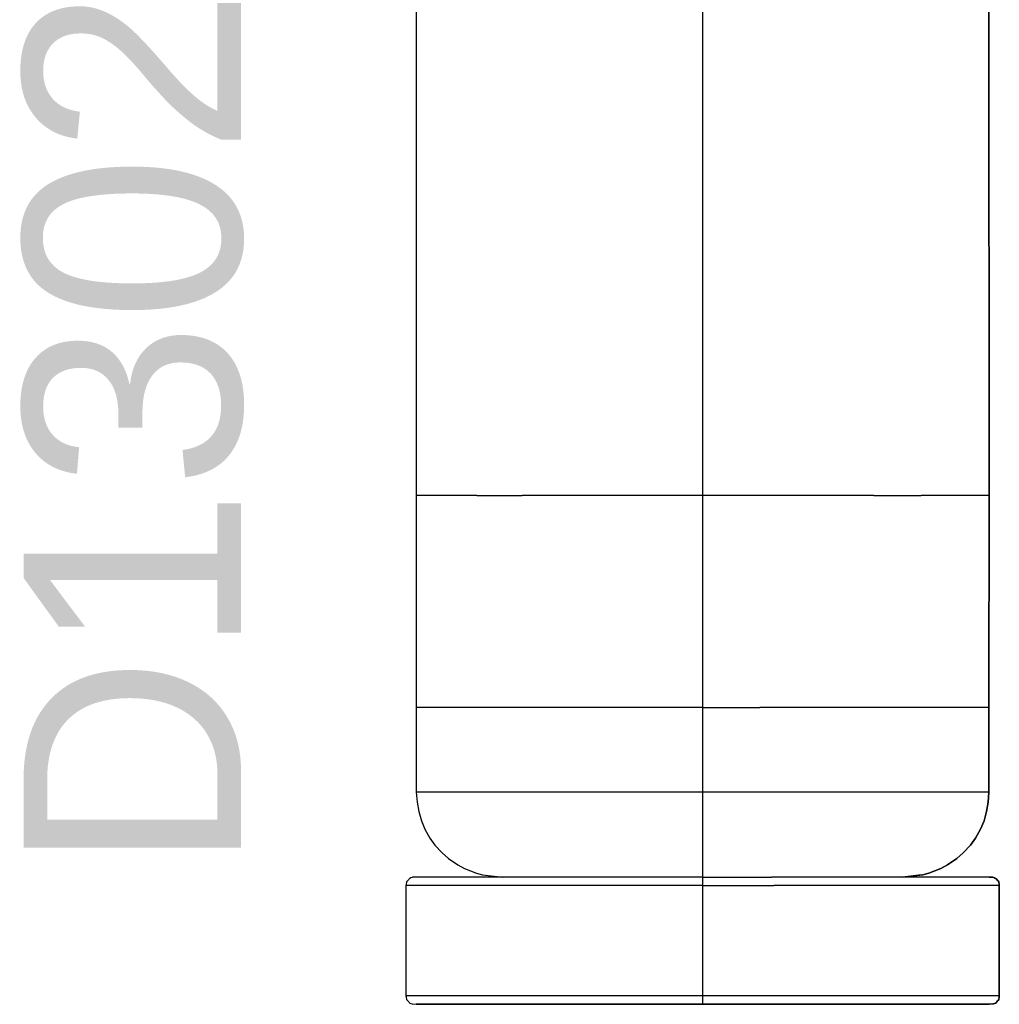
# Model space of a CAD drawing. Header units: inches. Extents: x 0 to 474, y -297 to 0.
# Tile 85 of 256: x 178.14 to 180.45, y -141.9 to -139.58. Entities that reach past the tile are written whole.
import ezdxf

# ---------------------------------------------------------------- set-up
doc = ezdxf.new("R2010")
doc.units = ezdxf.units.IN
doc.header["$MEASUREMENT"] = 0
doc.styles.add('Arial0', font='arial.ttf', dxfattribs={"height": 3.644212})

msp = doc.modelspace()

# ---------------------------------------------------------------- linework, layer by layer
at = {"color": 7, "true_color": 0xffffff}
for p, q in [((179.0758, -138.8998), (179.0758, -140.6998)), ((179.0758, -138.8998), (179.0758, -140.6998)), ((179.7508, -138.8998), (179.7508, -140.6998)), ((180.4268, -140.6998), (180.4258, -138.8998)), ((180.4258, -138.8998), (180.4268, -140.6998)), ((179.0758, -140.6998), (179.0758, -141.1998)), ((179.0908, -140.6998), (179.0758, -140.6998)), ((179.0758, -140.6998), (179.0758, -141.1998)), ((179.1388, -140.6998), (179.0908, -140.6998)), ((179.2188, -140.6998), (179.1388, -140.6998)), ((179.2188, -140.6998), (179.3258, -140.6998)), ((179.4548, -140.6998), (179.3258, -140.6998)), ((179.5988, -140.6998), (179.4548, -140.6998)), ((179.7508, -140.6998), (179.5988, -140.6998)), ((179.8898, -140.6998), (179.7508, -140.6998)), ((179.7508, -140.6998), (179.7508, -141.1998)), ((180.0218, -140.6998), (179.8898, -140.6998)), ((180.1548, -140.6998), (180.0218, -140.6998)), ((180.1548, -140.6998), (180.2668, -140.6998)), ((180.3508, -140.6998), (180.2668, -140.6998)), ((180.4058, -140.6998), (180.3508, -140.6998)), ((180.4268, -140.6998), (180.4058, -140.6998)), ((180.4258, -141.1998), (180.4268, -140.6998)), ((180.4268, -140.6998), (180.4258, -141.1998)), ((179.0758, -141.1998), (179.0758, -141.3998)), ((179.0898, -141.1998), (179.0758, -141.1998)), ((179.0758, -141.1998), (179.0758, -141.2368)), ((179.1378, -141.1998), (179.0898, -141.1998)), ((179.2168, -141.1998), (179.1378, -141.1998)), ((179.3248, -141.1998), (179.2168, -141.1998)), ((179.4538, -141.1998), (179.3248, -141.1998)), ((179.5988, -141.1998), (179.4538, -141.1998)), ((179.7508, -141.1998), (179.5988, -141.1998)), ((179.7508, -141.1998), (179.8858, -141.1998)), ((179.7508, -141.1998), (179.7508, -141.3998)), ((180.0158, -141.1998), (179.8858, -141.1998)), ((180.1488, -141.1998), (180.0158, -141.1998)), ((180.2628, -141.1998), (180.1488, -141.1998)), ((180.3488, -141.1998), (180.2628, -141.1998)), ((180.4038, -141.1998), (180.3488, -141.1998)), ((180.4258, -141.1998), (180.4038, -141.1998)), ((180.4258, -141.3998), (180.4258, -141.1998)), ((180.4258, -141.1998), (180.4258, -141.1998)), ((180.4258, -141.1998), (180.4258, -141.2368)), ((179.0758, -141.2368), (179.0758, -141.3998)), ((180.4258, -141.2368), (180.4258, -141.3998)), ((179.0758, -141.3998), (179.0778, -141.4228)), ((179.0808, -141.3998), (179.0758, -141.3998)), ((179.0758, -141.3998), (179.0778, -141.4228)), ((179.1198, -141.3998), (179.0808, -141.3998)), ((179.1958, -141.3998), (179.1198, -141.3998)), ((179.3038, -141.3998), (179.1958, -141.3998)), ((179.4378, -141.3998), (179.3038, -141.3998)), ((179.5898, -141.3998), (179.4378, -141.3998)), ((179.7508, -141.3998), (179.5898, -141.3998)), ((179.9128, -141.3998), (179.7508, -141.3998)), ((179.7508, -141.3998), (179.7508, -141.4448)), ((180.0648, -141.3998), (179.9128, -141.3998)), ((180.1988, -141.3998), (180.0648, -141.3998)), ((180.3068, -141.3998), (180.1988, -141.3998)), ((180.3828, -141.3998), (180.3068, -141.3998)), ((180.4218, -141.3998), (180.3828, -141.3998)), ((180.4258, -141.3998), (180.4218, -141.3998)), ((180.4248, -141.4228), (180.4258, -141.3998)), ((180.4258, -141.3998), (180.4248, -141.4228)), ((179.0778, -141.4228), (179.0818, -141.4448)), ((179.0778, -141.4228), (179.0818, -141.4448)), ((180.4208, -141.4448), (180.4248, -141.4228)), ((180.4248, -141.4228), (180.4208, -141.4448)), ((179.0818, -141.4448), (179.0878, -141.4668)), ((179.0818, -141.4448), (179.0878, -141.4668)), ((179.7508, -141.4448), (179.7508, -141.4868)), ((180.4148, -141.4668), (180.4208, -141.4448)), ((180.4208, -141.4448), (180.4148, -141.4668)), ((179.0878, -141.4668), (179.0958, -141.4868)), ((179.0878, -141.4668), (179.0958, -141.4868)), ((180.4068, -141.4868), (180.4148, -141.4668)), ((180.4148, -141.4668), (180.4068, -141.4868)), ((179.0958, -141.4868), (179.1078, -141.5078)), ((179.0958, -141.4868), (179.1078, -141.5078)), ((179.7508, -141.4868), (179.7508, -141.5248)), ((180.3948, -141.5078), (180.4068, -141.4868)), ((180.4068, -141.4868), (180.3948, -141.5078)), ((179.1078, -141.5078), (179.1198, -141.5248)), ((179.1078, -141.5078), (179.1198, -141.5248)), ((180.3828, -141.5248), (180.3948, -141.5078)), ((180.3948, -141.5078), (180.3828, -141.5248)), ((179.1198, -141.5248), (179.1368, -141.5428)), ((179.1198, -141.5248), (179.1368, -141.5428)), ((179.7508, -141.5248), (179.7508, -141.5558)), ((180.3658, -141.5428), (180.3828, -141.5248)), ((180.3828, -141.5248), (180.3658, -141.5428)), ((179.1368, -141.5428), (179.1518, -141.5558)), ((179.1368, -141.5428), (179.1518, -141.5558)), ((179.1518, -141.5558), (179.1738, -141.5708)), ((179.1518, -141.5558), (179.1738, -141.5708)), ((179.7508, -141.5558), (179.7508, -141.5798)), ((180.3288, -141.5708), (180.3508, -141.5558)), ((180.3508, -141.5558), (180.3288, -141.5708)), ((180.3508, -141.5558), (180.3658, -141.5428)), ((180.3658, -141.5428), (180.3508, -141.5558)), ((179.1738, -141.5708), (179.1898, -141.5798)), ((179.1738, -141.5708), (179.1898, -141.5798)), ((179.1898, -141.5798), (179.2178, -141.5908)), ((179.1898, -141.5798), (179.2178, -141.5908)), ((179.7508, -141.5798), (179.7508, -141.5948)), ((180.2848, -141.5908), (180.3128, -141.5798)), ((180.3128, -141.5798), (180.2848, -141.5908)), ((180.3128, -141.5798), (180.3288, -141.5708)), ((180.3288, -141.5708), (180.3128, -141.5798)), ((179.0548, -141.6088), (179.0528, -141.6108)), ((179.0548, -141.6088), (179.0528, -141.6108)), ((179.0558, -141.6078), (179.0548, -141.6088)), ((179.0558, -141.6078), (179.0548, -141.6088)), ((179.0578, -141.6058), (179.0558, -141.6078)), ((179.0578, -141.6058), (179.0558, -141.6078)), ((179.0588, -141.6038), (179.0578, -141.6058)), ((179.0588, -141.6038), (179.0578, -141.6058)), ((179.0608, -141.6028), (179.0588, -141.6038)), ((179.0608, -141.6028), (179.0588, -141.6038)), ((179.0628, -141.6018), (179.0608, -141.6028)), ((179.0628, -141.6018), (179.0608, -141.6028)), ((179.0658, -141.6008), (179.0628, -141.6018)), ((179.0658, -141.6008), (179.0628, -141.6018)), ((179.0668, -141.5998), (179.0658, -141.6008)), ((179.0668, -141.5998), (179.0658, -141.6008)), ((179.2798, -141.5998), (179.0668, -141.5998)), ((179.0758, -141.5998), (179.0668, -141.5998)), ((179.1158, -141.5998), (179.0758, -141.5998)), ((179.1918, -141.5998), (179.1158, -141.5998)), ((179.3008, -141.5998), (179.1918, -141.5998)), ((179.2178, -141.5908), (179.2318, -141.5948)), ((179.2178, -141.5908), (179.2318, -141.5948)), ((179.2318, -141.5948), (179.2798, -141.5998)), ((179.2318, -141.5948), (179.2798, -141.5998)), ((179.4348, -141.5998), (179.3008, -141.5998)), ((179.5888, -141.5998), (179.4348, -141.5998)), ((179.7508, -141.5998), (179.5888, -141.5998)), ((179.7508, -141.5948), (179.7508, -141.5998)), ((179.7508, -141.5998), (179.9138, -141.5998)), ((179.7508, -141.5998), (179.7508, -141.6018)), ((179.7508, -141.5998), (179.7508, -141.5998)), ((179.7508, -141.6018), (179.7508, -141.6038)), ((179.7508, -141.6038), (179.7508, -141.6078)), ((179.7508, -141.6078), (179.7508, -141.6108)), ((180.0678, -141.5998), (179.9138, -141.5998)), ((180.2018, -141.5998), (180.0678, -141.5998)), ((180.3108, -141.5998), (180.2018, -141.5998)), ((180.2228, -141.5998), (180.2708, -141.5948)), ((180.2668, -141.5948), (180.2228, -141.5998)), ((180.2708, -141.5948), (180.2228, -141.5998)), ((180.4268, -141.5998), (180.2228, -141.5998)), ((180.2708, -141.5948), (180.2848, -141.5908)), ((180.2848, -141.5908), (180.2708, -141.5948)), ((180.3868, -141.5998), (180.3108, -141.5998)), ((180.4268, -141.5998), (180.3868, -141.5998)), ((180.4358, -141.5998), (180.4268, -141.5998)), ((180.4268, -141.5998), (180.4308, -141.5998)), ((180.4268, -141.5998), (180.4358, -141.5998)), ((180.4368, -141.6008), (180.4358, -141.5998)), ((180.4358, -141.5998), (180.4368, -141.6008)), ((180.4398, -141.6018), (180.4368, -141.6008)), ((180.4368, -141.6008), (180.4398, -141.6018)), ((180.4418, -141.6028), (180.4398, -141.6018)), ((180.4398, -141.6018), (180.4418, -141.6028)), ((180.4438, -141.6038), (180.4418, -141.6028)), ((180.4418, -141.6028), (180.4438, -141.6038)), ((180.4448, -141.6058), (180.4438, -141.6038)), ((180.4438, -141.6038), (180.4448, -141.6058)), ((180.4468, -141.6078), (180.4448, -141.6058)), ((180.4448, -141.6058), (180.4468, -141.6078)), ((180.4478, -141.6088), (180.4468, -141.6078)), ((180.4468, -141.6078), (180.4478, -141.6088)), ((180.4498, -141.6108), (180.4478, -141.6088)), ((180.4478, -141.6088), (180.4498, -141.6108)), ((179.0518, -141.6178), (179.0508, -141.6198)), ((179.0518, -141.6178), (179.0508, -141.6198)), ((179.0508, -141.6198), (179.0508, -141.8798)), ((179.0568, -141.6198), (179.0508, -141.6198)), ((179.0508, -141.6198), (179.0508, -141.7498)), ((179.0528, -141.6128), (179.0518, -141.6158)), ((179.0528, -141.6128), (179.0518, -141.6158)), ((179.0518, -141.6158), (179.0518, -141.6178)), ((179.0518, -141.6158), (179.0518, -141.6178)), ((179.0528, -141.6108), (179.0528, -141.6128)), ((179.0528, -141.6108), (179.0528, -141.6128)), ((179.0968, -141.6198), (179.0568, -141.6198)), ((179.1748, -141.6198), (179.0968, -141.6198)), ((179.2868, -141.6198), (179.1748, -141.6198)), ((179.4258, -141.6198), (179.2868, -141.6198)), ((179.5838, -141.6198), (179.4258, -141.6198)), ((179.7508, -141.6198), (179.5838, -141.6198)), ((179.7508, -141.6108), (179.7508, -141.6158)), ((179.7508, -141.6158), (179.7508, -141.6198)), ((179.7508, -141.6198), (179.9188, -141.6198)), ((179.7508, -141.6198), (179.7508, -141.8798)), ((180.0768, -141.6198), (179.9188, -141.6198)), ((180.2158, -141.6198), (180.0768, -141.6198)), ((180.3278, -141.6198), (180.2158, -141.6198)), ((180.4058, -141.6198), (180.3278, -141.6198)), ((180.4458, -141.6198), (180.4058, -141.6198)), ((180.4508, -141.6198), (180.4458, -141.6198)), ((180.4498, -141.6128), (180.4498, -141.6108)), ((180.4498, -141.6108), (180.4498, -141.6128)), ((180.4508, -141.6158), (180.4498, -141.6128)), ((180.4498, -141.6128), (180.4508, -141.6158)), ((180.4508, -141.6198), (180.4508, -141.6158)), ((180.4508, -141.6158), (180.4508, -141.6178)), ((180.4508, -141.6178), (180.4508, -141.6198)), ((180.4508, -141.8798), (180.4508, -141.6198)), ((180.4508, -141.6198), (180.4508, -141.7498)), ((179.0508, -141.7498), (179.0508, -141.8798)), ((180.4508, -141.7498), (180.4508, -141.8798)), ((179.0508, -141.8798), (179.0518, -141.8818)), ((179.0568, -141.8798), (179.0508, -141.8798)), ((179.0508, -141.8798), (179.0518, -141.8818)), ((179.0518, -141.8818), (179.0518, -141.8838)), ((179.0518, -141.8818), (179.0518, -141.8838)), ((179.0518, -141.8838), (179.0528, -141.8868)), ((179.0518, -141.8838), (179.0528, -141.8868)), ((179.0528, -141.8868), (179.0528, -141.8888)), ((179.0528, -141.8868), (179.0528, -141.8888)), ((179.0528, -141.8888), (179.0548, -141.8908)), ((179.0528, -141.8888), (179.0548, -141.8908)), ((179.0968, -141.8798), (179.0568, -141.8798)), ((179.1748, -141.8798), (179.0968, -141.8798)), ((179.2868, -141.8798), (179.1748, -141.8798)), ((179.4258, -141.8798), (179.2868, -141.8798)), ((179.5838, -141.8798), (179.4258, -141.8798)), ((179.7508, -141.8798), (179.5838, -141.8798)), ((179.9188, -141.8798), (179.7508, -141.8798)), ((179.7508, -141.8798), (179.7508, -141.8838)), ((179.7508, -141.8838), (179.7508, -141.8888)), ((179.7508, -141.8888), (179.7508, -141.8918)), ((180.0768, -141.8798), (179.9188, -141.8798)), ((180.2158, -141.8798), (180.0768, -141.8798)), ((180.3278, -141.8798), (180.2158, -141.8798)), ((180.4058, -141.8798), (180.3278, -141.8798)), ((180.4458, -141.8798), (180.4058, -141.8798)), ((180.4508, -141.8798), (180.4458, -141.8798)), ((180.4478, -141.8908), (180.4498, -141.8888)), ((180.4498, -141.8888), (180.4478, -141.8908)), ((180.4498, -141.8868), (180.4508, -141.8838)), ((180.4508, -141.8838), (180.4498, -141.8868)), ((180.4498, -141.8888), (180.4498, -141.8868)), ((180.4498, -141.8868), (180.4498, -141.8888)), ((180.4508, -141.8838), (180.4508, -141.8798)), ((180.4508, -141.8798), (180.4508, -141.8818)), ((180.4508, -141.8818), (180.4508, -141.8838)), ((179.0548, -141.8908), (179.0558, -141.8918)), ((179.0548, -141.8908), (179.0558, -141.8918)), ((179.0558, -141.8918), (179.0578, -141.8938)), ((179.0558, -141.8918), (179.0578, -141.8938)), ((179.0578, -141.8938), (179.0588, -141.8958)), ((179.0578, -141.8938), (179.0588, -141.8958)), ((179.0588, -141.8958), (179.0608, -141.8968)), ((179.0588, -141.8958), (179.0608, -141.8968)), ((179.0608, -141.8968), (179.0628, -141.8978)), ((179.0608, -141.8968), (179.0628, -141.8978)), ((179.0628, -141.8978), (179.0658, -141.8988)), ((179.0628, -141.8978), (179.0658, -141.8988)), ((179.0658, -141.8988), (179.0668, -141.8988)), ((179.0658, -141.8988), (179.0668, -141.8988)), ((179.0668, -141.8988), (179.0758, -141.8998)), ((179.0668, -141.8988), (179.0758, -141.8998)), ((179.0758, -141.8998), (179.7508, -141.8998)), ((179.1158, -141.8998), (179.0758, -141.8998)), ((179.1918, -141.8998), (179.1158, -141.8998)), ((179.3008, -141.8998), (179.1918, -141.8998)), ((179.4348, -141.8998), (179.3008, -141.8998)), ((179.5888, -141.8998), (179.4348, -141.8998)), ((179.7508, -141.8998), (179.5888, -141.8998)), ((179.7508, -141.8918), (179.7508, -141.8958)), ((179.7508, -141.8958), (179.7508, -141.8978)), ((179.7508, -141.8978), (179.7508, -141.8988)), ((179.7508, -141.8988), (179.7508, -141.8998)), ((179.7508, -141.8998), (180.4268, -141.8998)), ((179.9138, -141.8998), (179.7508, -141.8998)), ((180.0678, -141.8998), (179.9138, -141.8998)), ((180.2018, -141.8998), (180.0678, -141.8998)), ((180.3108, -141.8998), (180.2018, -141.8998)), ((180.3868, -141.8998), (180.3108, -141.8998)), ((180.4268, -141.8998), (180.3868, -141.8998)), ((180.4268, -141.8998), (180.4358, -141.8988)), ((180.4308, -141.8988), (180.4268, -141.8998)), ((180.4358, -141.8988), (180.4268, -141.8998)), ((180.4358, -141.8988), (180.4368, -141.8988)), ((180.4368, -141.8988), (180.4358, -141.8988)), ((180.4368, -141.8988), (180.4398, -141.8978)), ((180.4398, -141.8978), (180.4368, -141.8988)), ((180.4398, -141.8978), (180.4418, -141.8968)), ((180.4418, -141.8968), (180.4398, -141.8978)), ((180.4418, -141.8968), (180.4438, -141.8958)), ((180.4438, -141.8958), (180.4418, -141.8968)), ((180.4438, -141.8958), (180.4448, -141.8938)), ((180.4448, -141.8938), (180.4438, -141.8958)), ((180.4448, -141.8938), (180.4468, -141.8918)), ((180.4468, -141.8918), (180.4448, -141.8938)), ((180.4468, -141.8918), (180.4478, -141.8908)), ((180.4478, -141.8908), (180.4468, -141.8918))]:
    msp.add_line(p, q, dxfattribs=at)
at = {"color": 18, "true_color": 0x000000}
for p, q in [((179.0758, -138.8998), (179.0758, -140.6998)), ((179.0758, -138.8998), (179.0758, -140.6998)), ((179.7508, -138.8998), (179.7508, -140.6998)), ((180.4268, -140.6998), (180.4258, -138.8998)), ((180.4258, -138.8998), (180.4268, -140.6998)), ((179.0758, -140.6998), (179.0758, -141.1998)), ((179.0908, -140.6998), (179.0758, -140.6998)), ((179.0758, -140.6998), (179.0758, -141.1998)), ((179.1388, -140.6998), (179.0908, -140.6998)), ((179.2188, -140.6998), (179.1388, -140.6998)), ((179.2188, -140.6998), (179.3258, -140.6998)), ((179.4548, -140.6998), (179.3258, -140.6998)), ((179.5988, -140.6998), (179.4548, -140.6998)), ((179.7508, -140.6998), (179.5988, -140.6998)), ((179.8898, -140.6998), (179.7508, -140.6998)), ((179.7508, -140.6998), (179.7508, -141.1998)), ((180.0218, -140.6998), (179.8898, -140.6998)), ((180.1548, -140.6998), (180.0218, -140.6998)), ((180.1548, -140.6998), (180.2668, -140.6998)), ((180.3508, -140.6998), (180.2668, -140.6998)), ((180.4058, -140.6998), (180.3508, -140.6998)), ((180.4268, -140.6998), (180.4058, -140.6998)), ((180.4258, -141.1998), (180.4268, -140.6998)), ((180.4268, -140.6998), (180.4258, -141.1998)), ((179.0758, -141.1998), (179.0758, -141.3998)), ((179.0898, -141.1998), (179.0758, -141.1998)), ((179.0758, -141.1998), (179.0758, -141.2368)), ((179.1378, -141.1998), (179.0898, -141.1998)), ((179.2168, -141.1998), (179.1378, -141.1998)), ((179.3248, -141.1998), (179.2168, -141.1998)), ((179.4538, -141.1998), (179.3248, -141.1998)), ((179.5988, -141.1998), (179.4538, -141.1998)), ((179.7508, -141.1998), (179.5988, -141.1998)), ((179.7508, -141.1998), (179.8858, -141.1998)), ((179.7508, -141.1998), (179.7508, -141.3998)), ((180.0158, -141.1998), (179.8858, -141.1998)), ((180.1488, -141.1998), (180.0158, -141.1998)), ((180.2628, -141.1998), (180.1488, -141.1998)), ((180.3488, -141.1998), (180.2628, -141.1998)), ((180.4038, -141.1998), (180.3488, -141.1998)), ((180.4258, -141.1998), (180.4038, -141.1998)), ((180.4258, -141.3998), (180.4258, -141.1998)), ((180.4258, -141.1998), (180.4258, -141.1998)), ((180.4258, -141.1998), (180.4258, -141.2368)), ((179.0758, -141.2368), (179.0758, -141.3998)), ((180.4258, -141.2368), (180.4258, -141.3998)), ((179.0758, -141.3998), (179.0778, -141.4228)), ((179.0808, -141.3998), (179.0758, -141.3998)), ((179.0758, -141.3998), (179.0778, -141.4228)), ((179.1198, -141.3998), (179.0808, -141.3998)), ((179.1958, -141.3998), (179.1198, -141.3998)), ((179.3038, -141.3998), (179.1958, -141.3998)), ((179.4378, -141.3998), (179.3038, -141.3998)), ((179.5898, -141.3998), (179.4378, -141.3998)), ((179.7508, -141.3998), (179.5898, -141.3998)), ((179.9128, -141.3998), (179.7508, -141.3998)), ((179.7508, -141.3998), (179.7508, -141.4448)), ((180.0648, -141.3998), (179.9128, -141.3998)), ((180.1988, -141.3998), (180.0648, -141.3998)), ((180.3068, -141.3998), (180.1988, -141.3998)), ((180.3828, -141.3998), (180.3068, -141.3998)), ((180.4218, -141.3998), (180.3828, -141.3998)), ((180.4258, -141.3998), (180.4218, -141.3998)), ((180.4248, -141.4228), (180.4258, -141.3998)), ((180.4258, -141.3998), (180.4248, -141.4228)), ((179.0778, -141.4228), (179.0818, -141.4448)), ((179.0778, -141.4228), (179.0818, -141.4448)), ((180.4208, -141.4448), (180.4248, -141.4228)), ((180.4248, -141.4228), (180.4208, -141.4448)), ((179.0818, -141.4448), (179.0878, -141.4668)), ((179.0818, -141.4448), (179.0878, -141.4668)), ((179.7508, -141.4448), (179.7508, -141.4868)), ((180.4148, -141.4668), (180.4208, -141.4448)), ((180.4208, -141.4448), (180.4148, -141.4668)), ((179.0878, -141.4668), (179.0958, -141.4868)), ((179.0878, -141.4668), (179.0958, -141.4868)), ((180.4068, -141.4868), (180.4148, -141.4668)), ((180.4148, -141.4668), (180.4068, -141.4868)), ((179.0958, -141.4868), (179.1078, -141.5078)), ((179.0958, -141.4868), (179.1078, -141.5078)), ((179.7508, -141.4868), (179.7508, -141.5248)), ((180.3948, -141.5078), (180.4068, -141.4868)), ((180.4068, -141.4868), (180.3948, -141.5078)), ((179.1078, -141.5078), (179.1198, -141.5248)), ((179.1078, -141.5078), (179.1198, -141.5248)), ((180.3828, -141.5248), (180.3948, -141.5078)), ((180.3948, -141.5078), (180.3828, -141.5248)), ((179.1198, -141.5248), (179.1368, -141.5428)), ((179.1198, -141.5248), (179.1368, -141.5428)), ((179.7508, -141.5248), (179.7508, -141.5558)), ((180.3658, -141.5428), (180.3828, -141.5248)), ((180.3828, -141.5248), (180.3658, -141.5428)), ((179.1368, -141.5428), (179.1518, -141.5558)), ((179.1368, -141.5428), (179.1518, -141.5558)), ((179.1518, -141.5558), (179.1738, -141.5708)), ((179.1518, -141.5558), (179.1738, -141.5708)), ((179.7508, -141.5558), (179.7508, -141.5798)), ((180.3288, -141.5708), (180.3508, -141.5558)), ((180.3508, -141.5558), (180.3288, -141.5708)), ((180.3508, -141.5558), (180.3658, -141.5428)), ((180.3658, -141.5428), (180.3508, -141.5558)), ((179.1738, -141.5708), (179.1898, -141.5798)), ((179.1738, -141.5708), (179.1898, -141.5798)), ((179.1898, -141.5798), (179.2178, -141.5908)), ((179.1898, -141.5798), (179.2178, -141.5908)), ((179.7508, -141.5798), (179.7508, -141.5948)), ((180.2848, -141.5908), (180.3128, -141.5798)), ((180.3128, -141.5798), (180.2848, -141.5908)), ((180.3128, -141.5798), (180.3288, -141.5708)), ((180.3288, -141.5708), (180.3128, -141.5798)), ((179.0548, -141.6088), (179.0528, -141.6108)), ((179.0548, -141.6088), (179.0528, -141.6108)), ((179.0558, -141.6078), (179.0548, -141.6088)), ((179.0558, -141.6078), (179.0548, -141.6088)), ((179.0578, -141.6058), (179.0558, -141.6078)), ((179.0578, -141.6058), (179.0558, -141.6078)), ((179.0588, -141.6038), (179.0578, -141.6058)), ((179.0588, -141.6038), (179.0578, -141.6058)), ((179.0608, -141.6028), (179.0588, -141.6038)), ((179.0608, -141.6028), (179.0588, -141.6038)), ((179.0628, -141.6018), (179.0608, -141.6028)), ((179.0628, -141.6018), (179.0608, -141.6028)), ((179.0658, -141.6008), (179.0628, -141.6018)), ((179.0658, -141.6008), (179.0628, -141.6018)), ((179.0668, -141.5998), (179.0658, -141.6008)), ((179.0668, -141.5998), (179.0658, -141.6008)), ((179.2798, -141.5998), (179.0668, -141.5998)), ((179.0758, -141.5998), (179.0668, -141.5998)), ((179.1158, -141.5998), (179.0758, -141.5998)), ((179.1918, -141.5998), (179.1158, -141.5998)), ((179.3008, -141.5998), (179.1918, -141.5998)), ((179.2178, -141.5908), (179.2318, -141.5948)), ((179.2178, -141.5908), (179.2318, -141.5948)), ((179.2318, -141.5948), (179.2798, -141.5998)), ((179.2318, -141.5948), (179.2798, -141.5998)), ((179.4348, -141.5998), (179.3008, -141.5998)), ((179.5888, -141.5998), (179.4348, -141.5998)), ((179.7508, -141.5998), (179.5888, -141.5998)), ((179.7508, -141.5948), (179.7508, -141.5998)), ((179.7508, -141.5998), (179.9138, -141.5998)), ((179.7508, -141.5998), (179.7508, -141.6018)), ((179.7508, -141.5998), (179.7508, -141.5998)), ((179.7508, -141.6018), (179.7508, -141.6038)), ((179.7508, -141.6038), (179.7508, -141.6078)), ((179.7508, -141.6078), (179.7508, -141.6108)), ((180.0678, -141.5998), (179.9138, -141.5998)), ((180.2018, -141.5998), (180.0678, -141.5998)), ((180.3108, -141.5998), (180.2018, -141.5998)), ((180.2228, -141.5998), (180.2708, -141.5948)), ((180.2668, -141.5948), (180.2228, -141.5998)), ((180.2708, -141.5948), (180.2228, -141.5998)), ((180.4268, -141.5998), (180.2228, -141.5998)), ((180.2708, -141.5948), (180.2848, -141.5908)), ((180.2848, -141.5908), (180.2708, -141.5948)), ((180.3868, -141.5998), (180.3108, -141.5998)), ((180.4268, -141.5998), (180.3868, -141.5998)), ((180.4358, -141.5998), (180.4268, -141.5998)), ((180.4268, -141.5998), (180.4308, -141.5998)), ((180.4268, -141.5998), (180.4358, -141.5998)), ((180.4368, -141.6008), (180.4358, -141.5998)), ((180.4358, -141.5998), (180.4368, -141.6008)), ((180.4398, -141.6018), (180.4368, -141.6008)), ((180.4368, -141.6008), (180.4398, -141.6018)), ((180.4418, -141.6028), (180.4398, -141.6018)), ((180.4398, -141.6018), (180.4418, -141.6028)), ((180.4438, -141.6038), (180.4418, -141.6028)), ((180.4418, -141.6028), (180.4438, -141.6038)), ((180.4448, -141.6058), (180.4438, -141.6038)), ((180.4438, -141.6038), (180.4448, -141.6058)), ((180.4468, -141.6078), (180.4448, -141.6058)), ((180.4448, -141.6058), (180.4468, -141.6078)), ((180.4478, -141.6088), (180.4468, -141.6078)), ((180.4468, -141.6078), (180.4478, -141.6088)), ((180.4498, -141.6108), (180.4478, -141.6088)), ((180.4478, -141.6088), (180.4498, -141.6108)), ((179.0518, -141.6178), (179.0508, -141.6198)), ((179.0518, -141.6178), (179.0508, -141.6198)), ((179.0508, -141.6198), (179.0508, -141.8798)), ((179.0568, -141.6198), (179.0508, -141.6198)), ((179.0508, -141.6198), (179.0508, -141.7498)), ((179.0528, -141.6128), (179.0518, -141.6158)), ((179.0528, -141.6128), (179.0518, -141.6158)), ((179.0518, -141.6158), (179.0518, -141.6178)), ((179.0518, -141.6158), (179.0518, -141.6178)), ((179.0528, -141.6108), (179.0528, -141.6128)), ((179.0528, -141.6108), (179.0528, -141.6128)), ((179.0968, -141.6198), (179.0568, -141.6198)), ((179.1748, -141.6198), (179.0968, -141.6198)), ((179.2868, -141.6198), (179.1748, -141.6198)), ((179.4258, -141.6198), (179.2868, -141.6198)), ((179.5838, -141.6198), (179.4258, -141.6198)), ((179.7508, -141.6198), (179.5838, -141.6198)), ((179.7508, -141.6108), (179.7508, -141.6158)), ((179.7508, -141.6158), (179.7508, -141.6198)), ((179.7508, -141.6198), (179.9188, -141.6198)), ((179.7508, -141.6198), (179.7508, -141.8798)), ((180.0768, -141.6198), (179.9188, -141.6198)), ((180.2158, -141.6198), (180.0768, -141.6198)), ((180.3278, -141.6198), (180.2158, -141.6198)), ((180.4058, -141.6198), (180.3278, -141.6198)), ((180.4458, -141.6198), (180.4058, -141.6198)), ((180.4508, -141.6198), (180.4458, -141.6198)), ((180.4498, -141.6128), (180.4498, -141.6108)), ((180.4498, -141.6108), (180.4498, -141.6128)), ((180.4508, -141.6158), (180.4498, -141.6128)), ((180.4498, -141.6128), (180.4508, -141.6158)), ((180.4508, -141.6198), (180.4508, -141.6158)), ((180.4508, -141.6158), (180.4508, -141.6178)), ((180.4508, -141.6178), (180.4508, -141.6198)), ((180.4508, -141.8798), (180.4508, -141.6198)), ((180.4508, -141.6198), (180.4508, -141.7498)), ((179.0508, -141.7498), (179.0508, -141.8798)), ((180.4508, -141.7498), (180.4508, -141.8798)), ((179.0508, -141.8798), (179.0518, -141.8818)), ((179.0568, -141.8798), (179.0508, -141.8798)), ((179.0508, -141.8798), (179.0518, -141.8818)), ((179.0518, -141.8818), (179.0518, -141.8838)), ((179.0518, -141.8818), (179.0518, -141.8838)), ((179.0518, -141.8838), (179.0528, -141.8868)), ((179.0518, -141.8838), (179.0528, -141.8868)), ((179.0528, -141.8868), (179.0528, -141.8888)), ((179.0528, -141.8868), (179.0528, -141.8888)), ((179.0528, -141.8888), (179.0548, -141.8908)), ((179.0528, -141.8888), (179.0548, -141.8908)), ((179.0968, -141.8798), (179.0568, -141.8798)), ((179.1748, -141.8798), (179.0968, -141.8798)), ((179.2868, -141.8798), (179.1748, -141.8798)), ((179.4258, -141.8798), (179.2868, -141.8798)), ((179.5838, -141.8798), (179.4258, -141.8798)), ((179.7508, -141.8798), (179.5838, -141.8798)), ((179.9188, -141.8798), (179.7508, -141.8798)), ((179.7508, -141.8798), (179.7508, -141.8838)), ((179.7508, -141.8838), (179.7508, -141.8888)), ((179.7508, -141.8888), (179.7508, -141.8918)), ((180.0768, -141.8798), (179.9188, -141.8798)), ((180.2158, -141.8798), (180.0768, -141.8798)), ((180.3278, -141.8798), (180.2158, -141.8798)), ((180.4058, -141.8798), (180.3278, -141.8798)), ((180.4458, -141.8798), (180.4058, -141.8798)), ((180.4508, -141.8798), (180.4458, -141.8798)), ((180.4478, -141.8908), (180.4498, -141.8888)), ((180.4498, -141.8888), (180.4478, -141.8908)), ((180.4498, -141.8868), (180.4508, -141.8838)), ((180.4508, -141.8838), (180.4498, -141.8868)), ((180.4498, -141.8888), (180.4498, -141.8868)), ((180.4498, -141.8868), (180.4498, -141.8888)), ((180.4508, -141.8838), (180.4508, -141.8798)), ((180.4508, -141.8798), (180.4508, -141.8818)), ((180.4508, -141.8818), (180.4508, -141.8838)), ((179.0548, -141.8908), (179.0558, -141.8918)), ((179.0548, -141.8908), (179.0558, -141.8918)), ((179.0558, -141.8918), (179.0578, -141.8938)), ((179.0558, -141.8918), (179.0578, -141.8938)), ((179.0578, -141.8938), (179.0588, -141.8958)), ((179.0578, -141.8938), (179.0588, -141.8958)), ((179.0588, -141.8958), (179.0608, -141.8968)), ((179.0588, -141.8958), (179.0608, -141.8968)), ((179.0608, -141.8968), (179.0628, -141.8978)), ((179.0608, -141.8968), (179.0628, -141.8978)), ((179.0628, -141.8978), (179.0658, -141.8988)), ((179.0628, -141.8978), (179.0658, -141.8988)), ((179.0658, -141.8988), (179.0668, -141.8988)), ((179.0658, -141.8988), (179.0668, -141.8988)), ((179.0668, -141.8988), (179.0758, -141.8998)), ((179.0668, -141.8988), (179.0758, -141.8998)), ((179.0758, -141.8998), (179.7508, -141.8998)), ((179.1158, -141.8998), (179.0758, -141.8998)), ((179.1918, -141.8998), (179.1158, -141.8998)), ((179.3008, -141.8998), (179.1918, -141.8998)), ((179.4348, -141.8998), (179.3008, -141.8998)), ((179.5888, -141.8998), (179.4348, -141.8998)), ((179.7508, -141.8998), (179.5888, -141.8998)), ((179.7508, -141.8918), (179.7508, -141.8958)), ((179.7508, -141.8958), (179.7508, -141.8978)), ((179.7508, -141.8978), (179.7508, -141.8988)), ((179.7508, -141.8988), (179.7508, -141.8998)), ((179.7508, -141.8998), (180.4268, -141.8998)), ((179.9138, -141.8998), (179.7508, -141.8998)), ((180.0678, -141.8998), (179.9138, -141.8998)), ((180.2018, -141.8998), (180.0678, -141.8998)), ((180.3108, -141.8998), (180.2018, -141.8998)), ((180.3868, -141.8998), (180.3108, -141.8998)), ((180.4268, -141.8998), (180.3868, -141.8998)), ((180.4268, -141.8998), (180.4358, -141.8988)), ((180.4308, -141.8988), (180.4268, -141.8998)), ((180.4358, -141.8988), (180.4268, -141.8998)), ((180.4358, -141.8988), (180.4368, -141.8988)), ((180.4368, -141.8988), (180.4358, -141.8988)), ((180.4368, -141.8988), (180.4398, -141.8978)), ((180.4398, -141.8978), (180.4368, -141.8988)), ((180.4398, -141.8978), (180.4418, -141.8968)), ((180.4418, -141.8968), (180.4398, -141.8978)), ((180.4418, -141.8968), (180.4438, -141.8958)), ((180.4438, -141.8958), (180.4418, -141.8968)), ((180.4438, -141.8958), (180.4448, -141.8938)), ((180.4448, -141.8938), (180.4438, -141.8958)), ((180.4448, -141.8938), (180.4468, -141.8918)), ((180.4468, -141.8918), (180.4448, -141.8938)), ((180.4468, -141.8918), (180.4478, -141.8908)), ((180.4478, -141.8908), (180.4468, -141.8918))]:
    msp.add_line(p, q, dxfattribs=at)

# ---------------------------------------------------------------- texts
at = {"color": 18, "true_color": 0x000000, "style": 'Arial0'}
msp.add_text('D1302', height=0.51293, rotation=90, dxfattribs=at).set_placement((178.6624, -141.5894))

doc.saveas('drawing.dxf')
